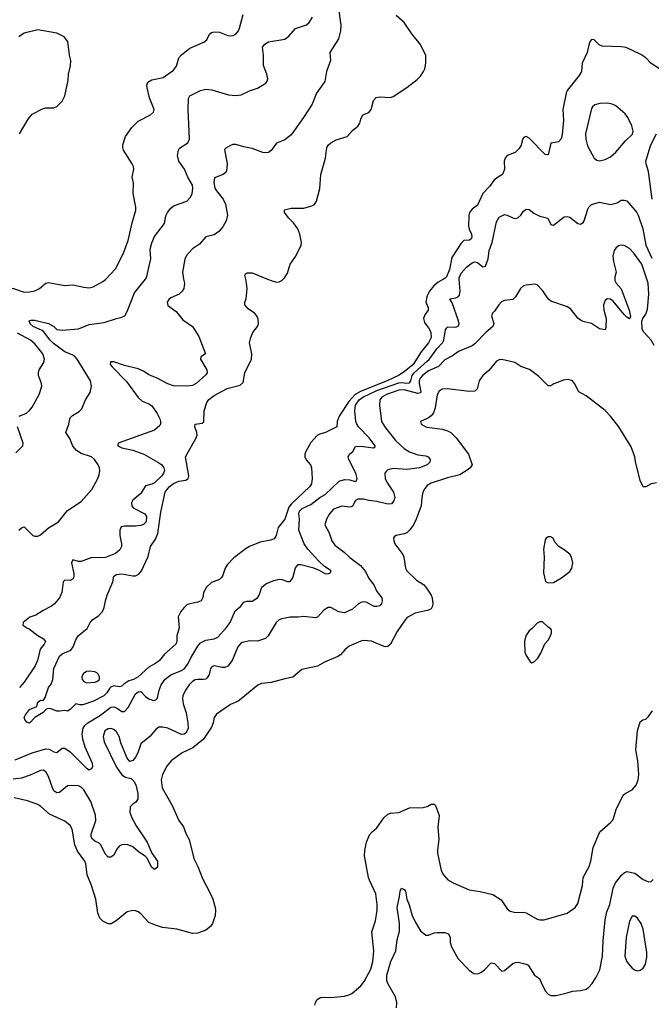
# Model space of a CAD drawing. Header units: inches. Extents: x 1603819 to 1745079, y 385938 to 533966.
# Tile 245 of 256: x 1706997 to 1711651, y 394656 to 401911. Entities that reach past the tile are written whole.
import ezdxf

# ---------------------------------------------------------------- set-up
doc = ezdxf.new("R2010")
doc.units = ezdxf.units.IN
doc.header["$MEASUREMENT"] = 0
for name, color, linetype in [('B7309', 7, 'Continuous'), ('B7319', 7, 'Continuous'), ('B7400', 7, 'Continuous'), ('B7410', 7, 'Continuous')]:
    doc.layers.add(name, color=color, linetype=linetype)

msp = doc.modelspace()

# ---------------------------------------------------------------- linework, layer by layer
at = {"layer": 'B7309', "color": 5}
for points, elevation in [([(1706748.4, 400000), (1706779.3, 399979.3), (1706910, 399939.3), (1706951, 399931), (1707030, 399904), (1707070, 399904.9), (1707110, 399912.8), (1707143.6, 399930), (1707189.1, 399970.9), (1707210, 399974.7), (1707330, 399953.4), (1707390, 399956.9), (1707470, 399939.3), (1707510, 399935.3), (1707537.8, 399942.2), (1707610, 399981.1), (1707630, 399997), (1707632.8, 400000)], 280), ([(1706990, 398150.6), (1707010, 398167.3), (1707030, 398174), (1707094.8, 398110), (1707110, 398104.6), (1707130, 398106), (1707150, 398114.9), (1707210, 398166), (1707283.6, 398210), (1707350, 398293.4), (1707450, 398361.6), (1707529.7, 398450.3), (1707572.3, 398530), (1707582, 398558), (1707587.6, 398590), (1707585.1, 398610), (1707576.2, 398630), (1707547.8, 398670), (1707525.6, 398690), (1707450, 398715), (1707416.5, 398736.5), (1707389.9, 398769.9), (1707365.7, 398825.7), (1707336.9, 398870), (1707359.3, 398930), (1707370, 398977.3), (1707385.3, 398994.7), (1707436.2, 399023.8), (1707455.3, 399044.7), (1707482.7, 399110), (1707516.9, 399163.1), (1707527.6, 399210), (1707518.9, 399250), (1707419.8, 399410), (1707402.7, 399430), (1707390, 399440.3), (1707330, 399463.5), (1707245.6, 399525.6), (1707221, 399550), (1707172.9, 399612.9), (1707161.8, 399621.8), (1707095.5, 399650), (1707075, 399670), (1707067.3, 399692.7), (1707082, 399698), (1707110, 399696.3), (1707210, 399672.2), (1707249.4, 399649.4), (1707270, 399629.1), (1707310, 399623.2), (1707430, 399633.8), (1707510, 399665.5), (1707619.3, 399680.7), (1707710, 399710.3), (1707750, 399718.4), (1707771.2, 399728.8), (1707790, 399761), (1707842.5, 399897.5), (1707924.4, 400000)], 260), ([(1708205.5, 400000), (1708211.3, 399970), (1708207.3, 399930), (1708194.5, 399910), (1708172.3, 399890), (1708110, 399861.1), (1708095.6, 399850), (1708084.7, 399830), (1708090, 399804.5), (1708150, 399762), (1708200.3, 399700.3), (1708271.6, 399651.6), (1708317.7, 399577.7), (1708366, 399450), (1708332, 399428), (1708329.6, 399410.4), (1708376.8, 399330), (1708377.8, 399310), (1708370, 399294.4), (1708297.6, 399230), (1708270, 399216.5), (1708230, 399210.3), (1708130, 399214.4), (1708090, 399227.7), (1708010.6, 399270.6), (1707950, 399295.4), (1707910, 399321.1), (1707870, 399339.7), (1707770, 399364), (1707690, 399390.2), (1707666, 399390), (1707665.1, 399370), (1707680.5, 399350), (1707785.2, 399245.2), (1707870, 399127.8), (1707900.8, 399100.8), (1707950, 399079.7), (1707970, 399065.1), (1708009.6, 399010), (1708029.6, 398970), (1708034.5, 398950), (1708035.1, 398930), (1708030, 398921), (1707990, 398886), (1707724, 398790), (1707720.7, 398779.3), (1707719.5, 398770), (1707750, 398756), (1707830, 398738), (1707912.4, 398710), (1708015.1, 398650), (1708043.5, 398630), (1708060.3, 398610), (1708064.1, 398590), (1708058, 398570), (1708044.6, 398550), (1707990, 398499.4), (1707970, 398488.6), (1707924, 398476), (1707890, 398420.3), (1707831.1, 398370), (1707821, 398350), (1707823.1, 398330), (1707834.5, 398314.5), (1707918.3, 398270), (1707930.7, 398250), (1707928.3, 398210), (1707910, 398191.7), (1707890, 398183.9), (1707850, 398179.2), (1707770, 398180.3), (1707744.9, 398175.1), (1707735.4, 398150), (1707735, 398110), (1707747.7, 398050), (1707747.1, 398030), (1707735.5, 398004.5), (1707703.3, 397976.7), (1707630, 397949.2), (1707590, 397945), (1707530, 397947.4), (1707450, 397918.8), (1707430, 397918.8), (1707388.7, 397930), (1707379.3, 397910), (1707395.8, 397830), (1707396.9, 397810), (1707391.6, 397790), (1707370, 397779.3), (1707330, 397781.6), (1707317, 397770), (1707308.8, 397691.2), (1707289.8, 397650.2), (1707252.9, 397607.1), (1707230.8, 397589.2), (1707170, 397558.9), (1707116.8, 397523.2), (1707072.5, 397507.5), (1707024, 397470), (1707021.2, 397450), (1707049, 397430), (1707070, 397421.3), (1707130, 397372.8), (1707172.7, 397350), (1707186.6, 397330), (1707177, 397310), (1707147.9, 397272.1), (1707128.5, 397190), (1707112.6, 397150), (1707030, 397030.7), (1706995.1, 396990)], 240), ([(1710000, 399517.5), (1709956.5, 399463.5), (1709896, 399370), (1709830, 399315.3), (1709788.6, 399290), (1709710, 399251.9), (1709507.3, 399172.7), (1709469.7, 399150.3), (1709422.5, 399097.5), (1709351.6, 398990), (1709335.5, 398950), (1709334.9, 398910), (1709251.7, 398868.3), (1709210, 398858), (1709190, 398846.8), (1709143.6, 398796.4), (1709105.9, 398730), (1709099, 398710), (1709098.9, 398690), (1709106.9, 398666.9), (1709138.9, 398630), (1709147, 398610), (1709152.4, 398530), (1709146.5, 398490), (1709133.8, 398470), (1708998.6, 398341.4), (1708980.9, 398319.1), (1708950.1, 398230), (1708901.3, 398170), (1708886.7, 398110), (1708873.1, 398086.9), (1708844.6, 398075.4), (1708770, 398060.3), (1708690, 398029), (1708665.2, 398014.8), (1708575.4, 397944.6), (1708525, 397895), (1708510.9, 397869.1), (1708492.8, 397810), (1708482.6, 397797.4), (1708470, 397786.8), (1708410, 397763.9), (1708374, 397730), (1708352.8, 397690), (1708346.6, 397653.4), (1708334.8, 397630), (1708310, 397618), (1708250, 397607.3), (1708230, 397598.4), (1708210, 397580.9), (1708185.5, 397550), (1708164.9, 397510), (1708171.4, 397430), (1708156.4, 397370), (1708155.8, 397330), (1708147.7, 397310), (1708064.9, 397235.1), (1708026.4, 397190), (1708001.6, 397170), (1707950, 397139.7), (1707871, 397070), (1707835.6, 397050), (1707801.6, 397038.4), (1707764.7, 397015.3), (1707750, 397000.4), (1707730, 396994.3), (1707690, 397001.3), (1707670, 396993.6), (1707658, 396982), (1707640.3, 396950), (1707616.9, 396930), (1707540.5, 396890), (1707463.5, 396863.5), (1707441.7, 396861.7), (1707410, 396868.7), (1707370, 396829), (1707350, 396815.3), (1707330, 396821.2), (1707290, 396815.1), (1707270, 396817), (1707230, 396833.3), (1707204, 396836), (1707190, 396829.2), (1707170, 396806.6), (1707110, 396769.6), (1707070, 396726.6), (1707050, 396734), (1707034.5, 396754.5), (1707029.2, 396770), (1707039.5, 396790), (1707070, 396828), (1707124, 396850), (1707130, 396882), (1707150, 396896), (1707170, 396894), (1707184, 396916), (1707209, 396990), (1707230, 397014), (1707242, 397050), (1707250, 397131), (1707290, 397222), (1707310, 397239.3), (1707374.5, 397265.5), (1707391.3, 397288.7), (1707410, 397341), (1707429.3, 397370), (1707495.6, 397424.4), (1707515.6, 397470), (1707533.6, 397490), (1707579.7, 397520.3), (1707608.7, 397551.3), (1707620.7, 397579.3), (1707629.7, 397630), (1707643, 397670), (1707683.1, 397770), (1707690, 397810.4), (1707710, 397823.1), (1707750, 397828.1), (1707830, 397812.9), (1707850, 397812.9), (1707875.7, 397824.3), (1707895.3, 397850), (1707943.9, 397956.1), (1707962.2, 398030), (1707997.4, 398082.6), (1708014.8, 398125.2), (1708037.3, 398282.7), (1708070, 398430.3), (1708097.8, 398470), (1708130, 398494.1), (1708170, 398510.1), (1708222.6, 398517.4), (1708238.2, 398530), (1708244.6, 398550), (1708219.6, 398690), (1708298, 398830), (1708304.7, 398850), (1708302, 398870), (1708286.9, 398910), (1708289.4, 398930), (1708341.5, 398938.5), (1708353.1, 398946.9), (1708357.2, 399030), (1708376.1, 399090), (1708390, 399111.5), (1708430, 399142.8), (1708526.4, 399193.6), (1708621.7, 399218.3), (1708643, 399237), (1708657.4, 399310), (1708704.2, 399410), (1708708.5, 399450), (1708689.5, 399530), (1708699.6, 399570), (1708714.7, 399605.3), (1708749.3, 399650), (1708757, 399670), (1708754.5, 399705.5), (1708745.1, 399730), (1708726.6, 399750), (1708681.7, 399781.7), (1708657.2, 399810), (1708656, 399830), (1708665.6, 399854.4), (1708672.8, 399927.2), (1708669.7, 399970), (1708663.5, 400000)], 220), ([(1708822.1, 400000), (1708850, 399988.5), (1708890, 399978.4), (1708910, 399979.3), (1708929.2, 399990), (1708939.3, 400000)], 220), ([(1710000, 399876), (1709996.9, 399870), (1709990.7, 399830.7), (1710000, 399808.7)], 220), ([(1710000, 399760.8), (1709982.7, 399737.3), (1709972.7, 399710), (1709979.4, 399679.4), (1710000, 399653.3)], 220), ([(1706993.2, 398990), (1707048.4, 399011.6), (1707070, 399030.4), (1707090, 399057.1), (1707139.7, 399150), (1707160.5, 399210), (1707158.9, 399230), (1707136.3, 399290), (1707135.8, 399310), (1707142, 399330), (1707174.7, 399385.3), (1707179.3, 399410), (1707167, 399450), (1707110, 399523.5), (1707078, 399550), (1706981.9, 399601.9)], 280), ([(1706963.7, 396456.3), (1707090, 396508.2), (1707190, 396538.7), (1707214.7, 396534.7), (1707250, 396516.4), (1707270, 396511.2), (1707310, 396542), (1707330, 396543.5), (1707370, 396515.7), (1707490, 396395.8), (1707510, 396383.5), (1707515.2, 396384.8), (1707530, 396394), (1707536, 396410), (1707532.7, 396430), (1707479.8, 396550), (1707462.5, 396610), (1707458.8, 396650), (1707466, 396690), (1707477.4, 396710), (1707498.4, 396730), (1707594, 396786), (1707670, 396845.8), (1707690, 396848.7), (1707710, 396841), (1707750, 396814.3), (1707770, 396813.3), (1707797, 396843), (1707850, 396943), (1707870, 396959.1), (1707890, 396960.5), (1707924.7, 396924.7), (1707950, 396906.6), (1707984.4, 396895.6), (1708000.3, 396899.7), (1708010, 396909.4), (1708015.8, 396924.2), (1708024.5, 396970), (1708039.1, 397010), (1708068.8, 397051.2), (1708110, 397083.6), (1708190, 397114.9), (1708211.8, 397130), (1708237.4, 397162.6), (1708258.1, 397210), (1708310, 397295.8), (1708330, 397318.3), (1708370, 397338.1), (1708431.5, 397348.5), (1708458.4, 397361.6), (1708519.3, 397430), (1708547.3, 397470), (1708585.4, 397554.6), (1708626, 397590), (1708650, 397618), (1708670, 397626.6), (1708710, 397627.6), (1708750.2, 397649.8), (1708761.3, 397670), (1708780.4, 397730), (1708810, 397754), (1708870, 397779.5), (1708910, 397789.6), (1708930, 397787.3), (1708970, 397772), (1708990, 397772), (1709010, 397799), (1709030, 397871.3), (1709050, 397895.6), (1709070, 397896.6), (1709155.6, 397875.6), (1709198.4, 397858.4), (1709250, 397829), (1709276, 397830), (1709284.9, 397835.1), (1709292.2, 397850), (1709242.9, 397882.9), (1709200.5, 397920.5), (1709120.2, 398010), (1709092.9, 398050), (1709055.2, 398150), (1709059.1, 398230), (1709053.8, 398270), (1709059, 398290), (1709079, 398310), (1709142.2, 398337.8), (1709209.4, 398390), (1709247.4, 398412.6), (1709352, 398510), (1709390, 398523.4), (1709430, 398520.2), (1709470, 398507.2), (1709477.1, 398510), (1709484.2, 398530), (1709474.6, 398570), (1709422.8, 398670), (1709418, 398690), (1709421.8, 398698.2), (1709428.5, 398710), (1709452, 398730), (1709472.7, 398767.3), (1709511, 398769), (1709603.4, 398756.6), (1709616.9, 398763.1), (1709617.4, 398770), (1709572.2, 398830), (1709492.7, 398910), (1709480.9, 398930), (1709474.3, 398950), (1709467.3, 399030), (1709471.6, 399070), (1709499.2, 399110), (1709525, 399130), (1709630, 399179.6), (1709790, 399236.2), (1709810, 399238.3), (1709850, 399232.8), (1709870, 399236.4), (1709878.5, 399250), (1709889.8, 399290), (1709903.8, 399310), (1710000, 399395)], 240), ([(1710000, 399315.7), (1709965.2, 399290), (1709947.6, 399270), (1709940.5, 399250), (1709940.1, 399230), (1709952.4, 399170), (1709950, 399162.6), (1709930, 399156.7), (1709830, 399182.6), (1709790, 399181.8), (1709699.7, 399150), (1709664.7, 399130), (1709651.1, 399110), (1709649.2, 399070), (1709663.9, 398950), (1709687.8, 398910), (1709766.8, 398810), (1709830, 398751), (1709870, 398727.3), (1709930, 398706), (1709990, 398698), (1710000, 398693.6)], 260), ([(1710000, 398972.3), (1709951.3, 398950), (1709956, 398930), (1709990.4, 398910.4), (1710000, 398909.1)], 280), ([(1706970, 398719.1), (1707021.2, 398770), (1707022.7, 398790), (1706980.5, 398910)], 280), ([(1710000, 398631.3), (1709998.7, 398630), (1709942, 398610), (1709850, 398597.4), (1709750, 398604.1), (1709710, 398593.1), (1709697, 398583), (1709687.6, 398570), (1709691.3, 398530), (1709702.5, 398502.5), (1709750.9, 398430), (1709762, 398390), (1709754.3, 398365.7), (1709736.4, 398343.6), (1709710, 398340.3), (1709630, 398361.4), (1709570, 398368.6), (1709530, 398379.2), (1709490, 398378.2), (1709472.4, 398367.6), (1709450, 398327.3), (1709438.9, 398321.1), (1709430, 398318.3), (1709370, 398326.8), (1709310, 398304.2), (1709279.2, 398270), (1709258, 398230), (1709246.3, 398190), (1709277.3, 398130), (1709297.8, 398070), (1709318.5, 398038.5), (1709388, 397988), (1709430, 397947.6), (1709508.3, 397888.3), (1709545.5, 397845.5), (1709570, 397793), (1709606.7, 397746.7), (1709630, 397698.8), (1709664.9, 397650), (1709667.2, 397630), (1709662.6, 397610), (1709650, 397591.8), (1709630, 397586), (1709610, 397587.8), (1709550, 397619.2), (1709530, 397622), (1709510, 397617.6), (1709493.1, 397606.9), (1709450, 397567.6), (1709390, 397541), (1709350, 397547.6), (1709290, 397580.5), (1709270, 397580.5), (1709239.5, 397560.5), (1709191, 397509), (1709176, 397504), (1709090, 397514.5), (1709050, 397508.2), (1708990, 397508.3), (1708930, 397496.9), (1708910, 397489.6), (1708886.7, 397470), (1708827.8, 397372.2), (1708807.6, 397352.4), (1708750, 397332.6), (1708690, 397333.1), (1708630, 397320.5), (1708603.6, 397290), (1708563.2, 397190), (1708531.8, 397148.2), (1708510, 397138.5), (1708490, 397137.6), (1708430, 397149.7), (1708415.3, 397144.7), (1708402.8, 397130), (1708394.6, 397085.4), (1708379.6, 397060.4), (1708370, 397052.4), (1708351.8, 397048.2), (1708310, 397049.8), (1708290, 397045.8), (1708270, 397034.6), (1708246.4, 397010), (1708219.7, 396970), (1708200.2, 396930), (1708196.5, 396910), (1708201.4, 396870), (1708224.6, 396804.6), (1708235.4, 396730), (1708237.7, 396690), (1708224.2, 396655.8), (1708210, 396645.3), (1708190, 396644.9), (1708089, 396691), (1708050, 396698.7), (1708023, 396697), (1707999.3, 396680.7), (1707955.8, 396630), (1707890, 396574), (1707869, 396510), (1707850, 396476.2), (1707830, 396452.3), (1707810, 396444), (1707790, 396469), (1707743.1, 396583.1), (1707730.5, 396630), (1707710, 396662.4), (1707690, 396679.8), (1707670, 396687.8), (1707650, 396685.8), (1707624.7, 396670), (1707612.4, 396630), (1707620.7, 396590), (1707710, 396402), (1707750, 396346), (1707776, 396330), (1707818.8, 396318.8), (1707839.2, 396299.2), (1707852.4, 396272.4), (1707867.7, 396210), (1707868, 396170), (1707854.2, 396145.8), (1707830.2, 396129.8), (1707812, 396110), (1707809.1, 396070), (1707822.8, 396030), (1707854.7, 395970), (1707936.9, 395850), (1707970.4, 395770.4), (1708013, 395710), (1708013, 395667), (1707990.8, 395649.2), (1707970, 395663.7), (1707934.5, 395734.5), (1707924.4, 395744.4), (1707870, 395780.9), (1707830, 395815.3), (1707790, 395832.4), (1707750, 395831.2), (1707730, 395820.5), (1707710, 395797), (1707690, 395755.1), (1707670, 395739.5), (1707650, 395740.9), (1707630, 395762.9), (1707594, 395834), (1707583.6, 395843.6), (1707550, 395857.7), (1707533.7, 395873.7), (1707524.8, 395890), (1707523.7, 395910), (1707558, 396010), (1707555.9, 396050), (1707521.5, 396150), (1707470, 396235.6), (1707450, 396255.5), (1707430, 396266.4), (1707368.2, 396268.2), (1707350, 396266), (1707290, 396217.4), (1707270, 396214.3), (1707250, 396229.7), (1707238, 396250), (1707210, 396333.6), (1707190, 396369.6), (1707170, 396380.4), (1707150, 396379.2), (1707074.9, 396345.1), (1707010, 396322.4), (1706950, 396314.5)], 260), ([(1710000, 398478.2), (1709982.6, 398457.4), (1709968.8, 398430), (1709959.6, 398390), (1709954.5, 398330), (1709919.8, 398230), (1709899.7, 398190), (1709870, 398149.6), (1709850, 398131.2), (1709830, 398122), (1709771.3, 398110), (1709758, 398102), (1709750.8, 398090), (1709753.4, 398070), (1709762.4, 398050), (1709819.5, 397970), (1709828.9, 397950), (1709840.3, 397870), (1709848.7, 397850), (1709922, 397782), (1709972.4, 397750), (1709990.4, 397730), (1710000, 397714.7)], 280), ([(1710000, 397557.4), (1709910, 397536.8), (1709853.1, 397506.9), (1709836.9, 397490), (1709777.5, 397402.5), (1709729.2, 397310.8), (1709710, 397293), (1709690, 397291), (1709670, 397297.4), (1709590, 397332.5), (1709530, 397336), (1709510, 397332.6), (1709425.9, 397294.1), (1709392.3, 397267.7), (1709361.6, 397230), (1709342.4, 397217.6), (1709242.5, 397177.5), (1709191.4, 397148.6), (1709077.4, 397122.6), (1709010, 397067.6), (1708950, 397055.3), (1708850, 397026.6), (1708779.9, 397020.1), (1708752.4, 397007.6), (1708630, 396906), (1708606, 396890), (1708550, 396864.7), (1708447.1, 396792.9), (1708431, 396769), (1708422.9, 396730), (1708410, 396696.9), (1708351.1, 396610), (1708274.2, 396545.8), (1708193.7, 396510), (1708113.7, 396450), (1708081.1, 396410), (1708049, 396350), (1708039.1, 396310), (1708048.2, 396250), (1708120.9, 396120.9), (1708170, 396010.6), (1708204.2, 395964.2), (1708224.9, 395910), (1708246.3, 395870), (1708281.1, 395730), (1708310.2, 395670.2), (1708343.5, 395583.5), (1708403.7, 395470), (1708420.3, 395430), (1708437.1, 395370), (1708440.5, 395350), (1708438, 395310), (1708417.4, 395250), (1708402.6, 395230), (1708370, 395203.1), (1708310, 395179.1), (1708270, 395177.2), (1708154, 395210), (1708050, 395222.4), (1707997.6, 395237.6), (1707950, 395258.7), (1707890, 395322), (1707870, 395337), (1707850, 395344.5), (1707830, 395346.6), (1707790, 395336), (1707708, 395270), (1707670.2, 395249.8), (1707650, 395249.8), (1707610, 395268), (1707588.4, 395290), (1707573.4, 395330), (1707557.8, 395430), (1707527, 395530), (1707495.3, 395610), (1707485, 395690), (1707476.5, 395710), (1707424.3, 395784.3), (1707403.8, 395830), (1707385.2, 395945.2), (1707370, 395974.5), (1707330, 396006.3), (1707215.9, 396055.9), (1707153.6, 396113.6), (1707130, 396127.6), (1707053.9, 396153.9), (1706956.2, 396176.2)], 280), ([(1709171.8, 394650), (1709176.2, 394670), (1709189.4, 394690), (1709214.7, 394705.3), (1709231.5, 394708.5), (1709290, 394705.3), (1709390, 394716.5), (1709430, 394727.4), (1709444.2, 394735.8), (1709510, 394792), (1709536.5, 394823.5), (1709585.6, 394914.4), (1709598.6, 394970), (1709605.7, 395050), (1709593.1, 395190), (1709618.2, 395270), (1709630.6, 395349.4), (1709631.5, 395390), (1709620.4, 395470), (1709573.7, 395570), (1709568.4, 395590), (1709537.2, 395750), (1709540.3, 395790), (1709552.2, 395850), (1709575.9, 395904.1), (1709593.8, 395926.2), (1709630, 395955.8), (1709679.2, 396030), (1709710, 396057.1), (1709730, 396063), (1709791.9, 396068.1), (1709870, 396102.3), (1709970, 396104.9), (1710000, 396114.1)], 280), ([(1709772.8, 394630), (1709775.4, 394670), (1709765.4, 394710), (1709709.9, 394809.9), (1709703.4, 394830), (1709702.1, 394870), (1709731.9, 394970), (1709768.3, 395050), (1709778.3, 395130), (1709794.9, 395194.9), (1709796.9, 395250), (1709779.7, 395370), (1709796.2, 395450), (1709799.5, 395490), (1709809.3, 395510.7), (1709830, 395502.8), (1709839.1, 395490), (1709850.3, 395430), (1709867.8, 395387.8), (1709888.8, 395310), (1709910, 395263), (1709950, 395198), (1709990, 395166), (1710000, 395165.7)], 260)]:
    msp.add_lwpolyline(points, dxfattribs=dict(at, elevation=elevation))
at = {"layer": 'B7309', "color": 5, "elevation": 220}
msp.add_lwpolyline([(1707510, 397109.7), (1707490, 397107.1), (1707466, 397090), (1707454.6, 397070), (1707456.5, 397050), (1707470, 397034), (1707490, 397025.3), (1707550, 397028.5), (1707565.8, 397034.2), (1707585.2, 397050), (1707586.6, 397070), (1707574.2, 397094.2), (1707550, 397105.1)], close=True, dxfattribs=at)
at = {"layer": 'B7319', "color": 5}
for points, elevation in [([(1711382.4, 400000), (1711382.1, 399990), (1711392.3, 399970), (1711430, 399928.2), (1711487.3, 399770), (1711496.9, 399723.1), (1711494, 399710), (1711490, 399708), (1711470, 399719), (1711450, 399739), (1711370, 399837), (1711350, 399851.6), (1711326.4, 399853.6), (1711310, 399842.7), (1711299.6, 399810), (1711301.7, 399770), (1711317.4, 399710), (1711316.7, 399643.3), (1711310, 399625.2), (1711270, 399632.3), (1711211.6, 399671.6), (1711150, 399687.3), (1711130, 399697), (1711110, 399712), (1711057.2, 399777.2), (1711034.3, 399794.3), (1710910, 399838), (1710890, 399855.1), (1710852.4, 399912.4), (1710810, 399957.6), (1710790, 399962), (1710730, 399955.8), (1710710, 399949.7), (1710688.3, 399931.7), (1710650, 399869.4), (1710630, 399849.4), (1710570, 399842), (1710548.4, 399831.6), (1710526.7, 399810), (1710495.6, 399764.4), (1710480.7, 399750), (1710473, 399730), (1710490.4, 399670), (1710483, 399650), (1710432.6, 399607.4), (1710350, 399522), (1710330, 399507.8), (1710230, 399465.8), (1710185.4, 399434.6), (1710130, 399404.5), (1710084, 399356), (1710010, 399323.1), (1710000, 399315.7)], 260), ([(1710000, 399395), (1710013.3, 399406.7), (1710070, 399484.9), (1710113.3, 399530), (1710123.3, 399550), (1710134.9, 399625.1), (1710141.2, 399638.8), (1710151.8, 399648.2), (1710210, 399646.2), (1710227.4, 399652.6), (1710234.8, 399670), (1710231.2, 399691.2), (1710184.7, 399824.7), (1710166.4, 399853.6), (1710210, 399862.2), (1710229.3, 399870.7), (1710237.5, 399882.5), (1710241.9, 399910), (1710236, 400000)], 240), ([(1710121.1, 400000), (1710081.8, 399978.2), (1710048.9, 399951.1), (1710017.7, 399910), (1710000, 399876)], 220), ([(1711671.4, 399511.4), (1711650, 399549.6), (1711596, 399610), (1711583.7, 399630), (1711582, 399690), (1711588.7, 399710), (1711610, 399741), (1711622.5, 399777.5), (1711632, 399888), (1711628.5, 399970), (1711618.2, 400000)], 260), ([(1710000, 399808.7), (1710008, 399790), (1710006.7, 399770), (1710000, 399760.8)], 220), ([(1710000, 399653.3), (1710010, 399640.7), (1710026.1, 399610), (1710028.3, 399570), (1710010.1, 399530), (1710000, 399517.5)], 220), ([(1711690, 398498), (1711650, 398492.3), (1711610, 398469.3), (1711590, 398469.3), (1711570, 398515.3), (1711534.7, 398654.7), (1711529.7, 398690), (1711503.7, 398763.7), (1711411.3, 398910), (1711351.1, 398990), (1711310, 399032.4), (1711170, 399138.7), (1711118, 399170), (1711086, 399230), (1711069.7, 399249.7), (1711038.9, 399258.9), (1711004.6, 399255.4), (1710932.3, 399227.7), (1710910, 399213.2), (1710890, 399213.2), (1710822.3, 399282.3), (1710753.6, 399333.6), (1710690, 399355.6), (1710645.7, 399385.7), (1710550, 399407.2), (1710530, 399404.4), (1710510, 399394), (1710453.2, 399326.8), (1710409.1, 399290), (1710382.2, 399250), (1710368.2, 399191.8), (1710350, 399174.3), (1710310, 399172.2), (1710149.3, 399190.7), (1710110, 399188.4), (1710087, 399173), (1710073.8, 399146.2), (1710058.2, 399050), (1710046, 399014), (1710030, 398992.6), (1710010, 398976.9), (1710000, 398972.3)], 280), ([(1710000, 398909.1), (1710110, 398893.8), (1710150, 398882.6), (1710174.9, 398870), (1710212.8, 398830), (1710304.4, 398710), (1710330.4, 398630), (1710317.1, 398610), (1710302.4, 398597.6), (1710241.5, 398558.5), (1710150, 398534.8), (1710030, 398495.5), (1710000.8, 398479.2), (1710000, 398478.2)], 280), ([(1710000, 398693.6), (1710008, 398690), (1710021.1, 398670), (1710019.5, 398650), (1710000, 398631.3)], 260), ([(1710000, 397714.7), (1710028, 397670), (1710035.5, 397650), (1710040.3, 397610), (1710039.5, 397590), (1710030.3, 397570), (1710010, 397559.7), (1710000, 397557.4)], 280), ([(1710000, 396114.1), (1710004.5, 396115.5), (1710030, 396130.8), (1710050.7, 396130.7), (1710059.9, 396119.9), (1710087.9, 396047.9), (1710078.3, 395961.7), (1710085.3, 395870), (1710075.1, 395795.1), (1710075.8, 395770), (1710102.2, 395642.2), (1710119.3, 395610), (1710151.8, 395571.8), (1710190, 395550.4), (1710310, 395499.1), (1710390, 395487.4), (1710484.5, 395464.5), (1710544.3, 395424.3), (1710590, 395359.1), (1710610, 395343), (1710650, 395332.4), (1710710, 395334.4), (1710730, 395330.4), (1710810, 395283.7), (1710830, 395277.6), (1710861, 395279), (1711030, 395326.8), (1711089, 395370), (1711110, 395398), (1711143.5, 395530), (1711150, 395590.8), (1711192.8, 395670), (1711204.4, 395710), (1711222.7, 395810), (1711272.4, 395927.6), (1711350, 395994.9), (1711370, 396017.6), (1711392, 396090), (1711444.1, 396195.9), (1711459.5, 396210), (1711510, 396236), (1711540.5, 396270), (1711553.3, 396310), (1711558.3, 396350), (1711551, 396449), (1711537.2, 396530), (1711549.8, 396670.2), (1711570, 396736), (1711587.6, 396752.4), (1711610, 396756.3), (1711630, 396777.3), (1711660.5, 396819.5)], 280), ([(1710000, 395165.7), (1710010, 395165.5), (1710050, 395182), (1710070, 395185.5), (1710130, 395184.9), (1710155.6, 395175.6), (1710168.4, 395148.4), (1710170.3, 395110), (1710178, 395078), (1710228.2, 394990), (1710310, 394907.2), (1710343.7, 394883.7), (1710370, 394880.3), (1710396.2, 394890), (1710421.3, 394910), (1710470, 394962), (1710495.1, 394955.1), (1710550, 394898.8), (1710570, 394904), (1710630, 394955.8), (1710650, 394964.9), (1710670, 394967), (1710730, 394952.4), (1710743, 394943), (1710790, 394870.4), (1710826.4, 394846.4), (1710843.4, 394803.4), (1710872.2, 394752.2), (1710891.3, 394731.3), (1710910, 394720.3), (1710950, 394721.5), (1711030, 394739.1), (1711070, 394752.6), (1711130, 394757.2), (1711170, 394768.2), (1711190, 394781.3), (1711215.8, 394810), (1711245, 394855), (1711272.2, 394910), (1711292.2, 395010), (1711296.6, 395123.4), (1711310, 395278), (1711324, 395336), (1711344.7, 395390), (1711370, 395511.3), (1711387, 395550), (1711435.1, 395610), (1711450, 395624.9), (1711470, 395633.4), (1711530, 395622), (1711590, 395576.5), (1711630, 395558.9), (1711650, 395561.7), (1711665.1, 395574.9)], 260)]:
    msp.add_lwpolyline(points, dxfattribs=dict(at, elevation=elevation))
for points, elevation in [([(1710910, 398101.2), (1710890, 398101.2), (1710876, 398090), (1710870, 398078), (1710856.3, 398010), (1710860.5, 397950), (1710856.3, 397836.3), (1710871.6, 397771.6), (1710890, 397762), (1710930, 397764.7), (1710990, 397798.8), (1711050, 397846), (1711065.2, 397870), (1711074, 397910), (1711064, 397950), (1711051.7, 397971.7), (1711010, 398005.2), (1710969.3, 398029.3), (1710940.9, 398060.9), (1710928.7, 398090)], 320), ([(1710850, 397475.3), (1710830, 397474), (1710810, 397464), (1710774.4, 397425.6), (1710750, 397408), (1710726, 397370), (1710716, 397330), (1710718, 397250), (1710726, 397230), (1710759.6, 397179.6), (1710770, 397172), (1710790, 397182), (1710814.2, 397205.8), (1710837.2, 397242.8), (1710867.3, 397312.7), (1710890, 397338.8), (1710909.4, 397370), (1710916.2, 397390), (1710916, 397410), (1710910, 397422), (1710890, 397435.3)], 320), ([(1711510, 395306), (1711490, 395269), (1711466.5, 395150), (1711456.1, 395010), (1711470, 394969.1), (1711510, 394921.3), (1711533, 394907), (1711550, 394903.1), (1711570, 394906.7), (1711590, 394923), (1711607.6, 394952.4), (1711617.8, 395002.2), (1711617.3, 395037.3), (1711590, 395209), (1711575.3, 395250), (1711550, 395289.6), (1711530, 395304.5)], 260)]:
    msp.add_lwpolyline(points, close=True, dxfattribs=dict(at, elevation=elevation))
at = {"layer": 'B7400', "color": 5}
for points, elevation in [([(1709343.5, 402010), (1709363.5, 401870), (1709361, 401830), (1709346.3, 401770), (1709283.6, 401670), (1709286.3, 401610), (1709258.7, 401530), (1709244.7, 401455.3), (1709184.5, 401370), (1709151.6, 401290), (1709088, 401190), (1708997.3, 401062.7), (1708950, 401025.7), (1708890, 401002.4), (1708851.4, 400948.6), (1708830, 400933), (1708818, 400930), (1708790, 400932), (1708710, 400962.8), (1708650, 400974.4), (1708590, 400992.8), (1708568.5, 400991.5), (1708550, 400984.4), (1708515.6, 400964.4), (1708506.3, 400953.7), (1708525.8, 400850), (1708521.4, 400798.6), (1708515.2, 400784.8), (1708497, 400770), (1708433.4, 400746.6), (1708428.1, 400711.9), (1708436.4, 400670), (1708447.6, 400650), (1708496.2, 400590), (1708512.7, 400552.7), (1708528.6, 400470), (1708519.7, 400430), (1708494.9, 400385.1), (1708465.1, 400350), (1708430, 400325.3), (1708370, 400310.5), (1708323.3, 400256.7), (1708270, 400223.1), (1708225.6, 400174.4), (1708213.2, 400146.8), (1708195.8, 400050), (1708205.5, 400000)], 240), ([(1707632.8, 400000), (1707703.6, 400076.4), (1707762.2, 400190), (1707796.1, 400283.9), (1707825, 400415), (1707853.3, 400506.7), (1707854.2, 400530), (1707833.1, 400630), (1707835.1, 400710), (1707825.1, 400750), (1707838.9, 400810), (1707835.4, 400830), (1707826.9, 400850), (1707762, 400950), (1707756.2, 400970), (1707758.4, 400990), (1707777.6, 401050), (1707822.9, 401117.1), (1707870, 401162.6), (1707961.2, 401210), (1707982.7, 401230), (1707989.3, 401250), (1707954.8, 401334.8), (1707937.7, 401410), (1707935.4, 401430), (1707942.4, 401450), (1707970, 401467.6), (1708054, 401486), (1708130, 401539.5), (1708153.5, 401570), (1708169.8, 401630), (1708190, 401653.1), (1708250, 401701.1), (1708354.7, 401745.3), (1708375.8, 401764.2), (1708396.3, 401803.7), (1708410, 401817.1), (1708430, 401821.3), (1708470, 401820.3), (1708530, 401795.3), (1708550, 401792), (1708570, 401795.3), (1708590, 401805.3), (1708609.6, 401830), (1708617.7, 401850), (1708643.1, 401950)], 280), ([(1707924.4, 400000), (1707932.4, 400010), (1707964.4, 400150), (1707959.2, 400220.8), (1707970, 400266.8), (1707990, 400312.7), (1708064, 400410), (1708074.5, 400465.5), (1708086.3, 400490), (1708110, 400522.4), (1708130, 400538.9), (1708230, 400574.6), (1708256.8, 400603.2), (1708268.7, 400630), (1708273.3, 400666.7), (1708270, 400691.8), (1708237.2, 400750), (1708210.6, 400810.6), (1708169.7, 400870), (1708159.7, 400910), (1708167.6, 400950), (1708175.1, 400964.9), (1708235.8, 401004.2), (1708248, 401030), (1708239.7, 401250), (1708241.4, 401330), (1708249.8, 401350), (1708330, 401389.2), (1708370, 401400.3), (1708413.7, 401393.7), (1708536.7, 401356.7), (1708590, 401353), (1708630, 401358), (1708690, 401388), (1708750, 401407.3), (1708810, 401444), (1708821.2, 401458.8), (1708824.8, 401475.2), (1708817.4, 401510), (1708792.8, 401572.8), (1708793.7, 401650), (1708787.1, 401710), (1708803, 401730), (1708830, 401748.8), (1708950, 401768.8), (1708979.6, 401790), (1709030, 401846.4), (1709110, 401873.8), (1709129.1, 401890.9), (1709154.8, 401930)], 260), ([(1708939.3, 400000), (1708949.3, 400010), (1708970, 400044.7), (1708989.4, 400110), (1709032, 400170), (1709071.2, 400248.8), (1709074.7, 400270), (1709061.1, 400330), (1709045.7, 400370), (1709015.5, 400415.5), (1708979.7, 400450), (1708949.3, 400490), (1708948.7, 400510), (1708997, 400523), (1709090, 400522.6), (1709150, 400540.3), (1709170, 400550.6), (1709185.4, 400574.6), (1709208.1, 400668.1), (1709215.1, 400770), (1709250, 400891), (1709261.3, 400970), (1709271.8, 400990), (1709290, 401004.9), (1709330, 401025.3), (1709409.7, 401050.3), (1709450, 401095.5), (1709490, 401127.7), (1709502.9, 401150), (1709510, 401178), (1709525.2, 401210), (1709570, 401227.7), (1709586.6, 401250), (1709604.2, 401315.8), (1709622.7, 401337.3), (1709650, 401343), (1709730, 401338.7), (1709750, 401345.3), (1709848.6, 401411.4), (1709925.1, 401470), (1709950, 401496.5), (1709972.2, 401530), (1709982.7, 401550), (1709991, 401590), (1709989.7, 401650), (1709947.8, 401730), (1709886.5, 401806.5), (1709830.7, 401890.7), (1709770, 401942.7)], 220), ([(1706995.1, 401070), (1707061, 401179), (1707090, 401216.3), (1707166.5, 401253.5), (1707190, 401261.6), (1707250, 401263.1), (1707270, 401270.6), (1707309.3, 401310), (1707329.3, 401350), (1707355.3, 401464.7), (1707358, 401510), (1707372.5, 401572.5), (1707375.1, 401610), (1707364.5, 401650), (1707351.9, 401751.9), (1707324.1, 401784.1), (1707270, 401812.3), (1707130, 401837), (1707030, 401813.3), (1706990, 401784.7)], 320), ([(1708663.5, 400000), (1708657.2, 400030), (1708661.5, 400038.5), (1708672.9, 400047.1), (1708710, 400046), (1708822.1, 400000)], 220)]:
    msp.add_lwpolyline(points, dxfattribs=dict(at, elevation=elevation))
at = {"layer": 'B7410', "color": 5}
for points, elevation in [([(1711711.8, 401550), (1711650, 401588), (1711609.8, 401629.8), (1711574.3, 401654.3), (1711465.4, 401705.4), (1711430, 401710.9), (1711290, 401716.9), (1711266.5, 401726.5), (1711230, 401762.7), (1711210, 401765.2), (1711195.2, 401744.8), (1711178, 401670), (1711141.6, 401590), (1711136.9, 401530), (1711119.4, 401500.6), (1711031.7, 401390), (1711023.2, 401370), (1710998.5, 401250), (1711003.2, 401170), (1710994.1, 401065.9), (1710986.9, 401033.1), (1710968.3, 401011.7), (1710910, 401000.9), (1710894.8, 400925.2), (1710890, 400915.1), (1710885.2, 400914.8), (1710870, 400916.9), (1710750, 401039.2), (1710730, 401049.8), (1710713.2, 401046.8), (1710702.2, 401030), (1710693.2, 400986.8), (1710677.3, 400962.7), (1710647.8, 400932.2), (1710590.2, 400909.8), (1710574.4, 400890), (1710568.1, 400870), (1710569.5, 400810), (1710554, 400770), (1710510, 400744.7), (1710490, 400726.2), (1710457.7, 400682.3), (1710409.6, 400630), (1710370, 400544.1), (1710330, 400515.5), (1710312.7, 400490), (1710307.7, 400467.7), (1710304.4, 400390), (1710308.4, 400368.4), (1710327, 400330), (1710329.2, 400310), (1710323.9, 400296.1), (1710312.3, 400287.7), (1710270, 400283.9), (1710250, 400264), (1710180.9, 400159.1), (1710163.7, 400070), (1710142.3, 400017.7), (1710133.3, 400006.7), (1710121.1, 400000)], 220), ([(1711658.2, 400590), (1711630, 400794), (1711612.9, 400850), (1711611.1, 400870), (1711647.7, 400990), (1711688.8, 401071.2)], 220), ([(1710236, 400000), (1710235.4, 400010), (1710250, 400043.5), (1710290, 400086.6), (1710330, 400120.5), (1710350, 400128.3), (1710370, 400123.1), (1710410, 400091), (1710430, 400096.3), (1710448.5, 400150), (1710455.6, 400210), (1710478.3, 400270), (1710510, 400422), (1710530, 400456), (1710570, 400476.2), (1710590, 400471.6), (1710630, 400451.6), (1710650, 400447.6), (1710668.4, 400451.6), (1710688.8, 400471.2), (1710710, 400501.2), (1710730, 400516), (1710750, 400512.3), (1710786.5, 400486.5), (1710830, 400463.7), (1710889.3, 400449.3), (1710910, 400402), (1710919, 400399), (1710930, 400398), (1711010, 400458.4), (1711030, 400460.7), (1711050, 400455.6), (1711109.2, 400410), (1711130, 400403.7), (1711150, 400417.2), (1711157.1, 400430), (1711184.2, 400515.8), (1711190.4, 400529.6), (1711210, 400549.3), (1711270, 400566), (1711350.5, 400549.5), (1711398.8, 400561.2), (1711430, 400581.2), (1711450, 400582.7), (1711470, 400577.2), (1711544.7, 400490), (1711554, 400470), (1711587.6, 400370), (1711611.9, 400250), (1711655.2, 400155.2)], 240), ([(1711618.2, 400000), (1711580.2, 400110), (1711522.3, 400190), (1711490, 400225.3), (1711450, 400246.6), (1711430, 400248.7), (1711410, 400244.4), (1711390, 400228.4), (1711378.5, 400210), (1711368.8, 400170), (1711372.4, 400130), (1711392.6, 400050), (1711382.9, 400017.1), (1711382.4, 400000)], 260)]:
    msp.add_lwpolyline(points, dxfattribs=dict(at, elevation=elevation))
at = {"layer": 'B7410', "color": 5, "elevation": 240}
msp.add_lwpolyline([(1711330, 401296.9), (1711273, 401293), (1711235.1, 401284.9), (1711217.6, 401270), (1711210, 401256), (1711167.3, 401070), (1711168.8, 401030), (1711181, 400981), (1711230, 400890.5), (1711250, 400875.8), (1711270, 400872), (1711310, 400881.3), (1711350, 400902), (1711390, 400934.4), (1711460.9, 401019.1), (1711511.8, 401068.2), (1711518, 401090), (1711508.3, 401130), (1711478.9, 401190), (1711458.2, 401218.2), (1711390, 401276.2), (1711370, 401287.6)], close=True, dxfattribs=at)

doc.saveas('drawing.dxf')
